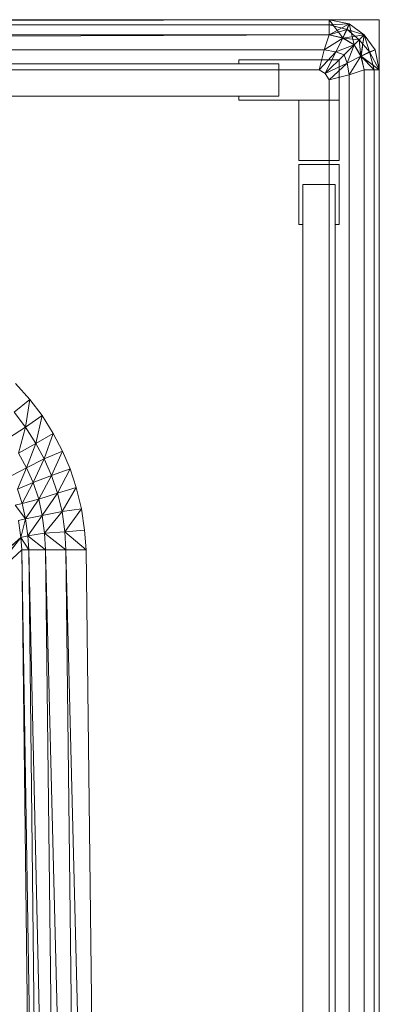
# Model space of a CAD drawing. Header units: metres. Extents: x 391.1 to 427.5, y 12.7 to 29.9.
# Tile 41 of 252: x 409.0418 to 409.1134, y 14.7846 to 14.9806. Entities that reach past the tile are written whole.
import ezdxf

# ---------------------------------------------------------------- set-up
doc = ezdxf.new("R2010")
doc.units = ezdxf.units.M
doc.layers.add('02_MOBILIARIO', color=7, linetype='Continuous', lineweight=18)
doc.layers.add('Mobiliario', color=7, linetype='Continuous', lineweight=18)

# ---------------------------------------------------------------- blocks, each defined once
blk = doc.blocks.new('Family - Plats de dutxa PS-1-153583-01_CLI_AIRE_PS1')
at = {"layer": '02_MOBILIARIO', "color": 253, "true_color": 0xaaaaaa}
for p, q in [((0.81, 0.80026), (0.01, 0.80026)), ((0.81, 0.80026), (0.01, 0.80026)), ((0.8, 0.80026), (0.41, 0.79926)), ((0.41, 0.79926), (0.8, 0.80026)), ((0.41, 0.79926), (0.8, 0.80026)), ((0.41, 0.80026), (0.8, 0.80026)), ((0.41, 0.79926), (0.8, 0.80026)), ((0.8, 0.80026), (0.41, 0.80026)), ((0.51, 0.80026), (0.8, 0.80026)), ((0.51, 0.80026), (0.8, 0.80026)), ((0.8, 0.80026), (0.8, 0.79726)), ((0.8, 0.80026), (0.80398, 0.79943)), ((0.8, 0.80026), (0.804, 0.79941)), ((0.8, 0.80026), (0.804, 0.79941)), ((0.8, 0.80026), (0.8, 0.79926)), ((0.8, 0.79726), (0.8, 0.80026)), ((0.8, 0.80026), (0.804, 0.79941)), ((0.8, 0.80026), (0.80398, 0.79943)), ((0.80398, 0.79943), (0.8, 0.80026)), ((0.80398, 0.79943), (0.8, 0.80026)), ((0.8, 0.80026), (0.80398, 0.79943)), ((0.8, 0.80026), (0.80274, 0.79662)), ((0.80274, 0.79662), (0.8, 0.80026)), ((0.8, 0.79726), (0.8, 0.80026)), ((0.804, 0.79941), (0.8, 0.80026)), ((0.8, 0.80026), (0.8, 0.79926)), ((0.81, 0.00026), (0.81, 0.80026)), ((0.81, 0.00026), (0.81, 0.80026)), ((0.8, 0.79926), (0.41, 0.79926)), ((0.41, 0.79926), (0.8, 0.79926)), ((0.8, 0.79726), (0.80398, 0.79943)), ((0.8, 0.79926), (0.804, 0.79941)), ((0.804, 0.79941), (0.8, 0.79926)), ((0.8, 0.79926), (0.8, 0.79726)), ((0.8, 0.79926), (0.80361, 0.7983)), ((0.80361, 0.7983), (0.8, 0.79926)), ((0.8, 0.79926), (0.8, 0.79726)), ((0.8, 0.79726), (0.80361, 0.7983)), ((0.80361, 0.7983), (0.8, 0.79726)), ((0.80398, 0.79943), (0.80274, 0.79662)), ((0.80274, 0.79662), (0.80398, 0.79943)), ((0.80398, 0.79943), (0.80275, 0.79661)), ((0.80361, 0.7983), (0.80275, 0.79661)), ((0.80275, 0.79661), (0.80361, 0.7983)), ((0.804, 0.79941), (0.80361, 0.7983)), ((0.80361, 0.7983), (0.804, 0.79941)), ((0.80361, 0.7983), (0.806, 0.79626)), ((0.80361, 0.7983), (0.807, 0.79726)), ((0.807, 0.79726), (0.80361, 0.7983)), ((0.806, 0.79626), (0.80361, 0.7983)), ((0.80398, 0.79943), (0.807, 0.79726)), ((0.804, 0.79941), (0.80398, 0.79943)), ((0.807, 0.79726), (0.80398, 0.79943)), ((0.80398, 0.79943), (0.804, 0.79941)), ((0.804, 0.79941), (0.80398, 0.79943)), ((0.80398, 0.79943), (0.807, 0.79726)), ((0.80398, 0.79943), (0.805, 0.79526)), ((0.805, 0.79526), (0.80398, 0.79943)), ((0.804, 0.79941), (0.807, 0.79726)), ((0.804, 0.79941), (0.807, 0.79726)), ((0.804, 0.79941), (0.807, 0.79726)), ((0.807, 0.79726), (0.804, 0.79941)), ((0.807, 0.79726), (0.804, 0.79941)), ((0.8, 0.79726), (0.021, 0.79426)), ((0.021, 0.79426), (0.8, 0.79726)), ((0.41, 0.79726), (0.8, 0.79726)), ((0.8, 0.79726), (0.41, 0.79726)), ((0.8, 0.79726), (0.41, 0.79726)), ((0.8, 0.79726), (0.51, 0.79726)), ((0.799, 0.79426), (0.8, 0.79726)), ((0.8, 0.79726), (0.799, 0.79426)), ((0.799, 0.79426), (0.80275, 0.79661)), ((0.80275, 0.79661), (0.799, 0.79426)), ((0.80275, 0.79661), (0.8, 0.79726)), ((0.80274, 0.79662), (0.8, 0.79726)), ((0.80275, 0.79661), (0.8, 0.79726)), ((0.8, 0.79726), (0.80275, 0.79661)), ((0.80275, 0.79661), (0.80131, 0.79388)), ((0.80131, 0.79388), (0.80275, 0.79661)), ((0.805, 0.79526), (0.80274, 0.79662)), ((0.80275, 0.79661), (0.807, 0.79726)), ((0.805, 0.79526), (0.80275, 0.79661)), ((0.805, 0.79526), (0.80275, 0.79661)), ((0.80275, 0.79661), (0.805, 0.79526)), ((0.80275, 0.79661), (0.806, 0.79626)), ((0.806, 0.79626), (0.80275, 0.79661)), ((0.805, 0.79526), (0.807, 0.79726)), ((0.807, 0.79726), (0.805, 0.79526)), ((0.807, 0.79726), (0.805, 0.79526)), ((0.806, 0.79626), (0.805, 0.79526)), ((0.805, 0.79526), (0.806, 0.79626)), ((0.807, 0.79726), (0.806, 0.79626)), ((0.806, 0.79626), (0.807, 0.79726)), ((0.806, 0.79626), (0.80803, 0.79388)), ((0.806, 0.79626), (0.80635, 0.79302)), ((0.80635, 0.79302), (0.806, 0.79626)), ((0.80803, 0.79388), (0.806, 0.79626)), ((0.807, 0.79726), (0.80635, 0.79302)), ((0.80636, 0.793), (0.807, 0.79726)), ((0.807, 0.79726), (0.80636, 0.793)), ((0.807, 0.79726), (0.80916, 0.79424)), ((0.807, 0.79726), (0.80915, 0.79427)), ((0.80916, 0.79424), (0.807, 0.79726)), ((0.807, 0.79726), (0.80915, 0.79427)), ((0.807, 0.79726), (0.80916, 0.79424)), ((0.80916, 0.79424), (0.807, 0.79726)), ((0.807, 0.79726), (0.80916, 0.79424)), ((0.807, 0.79726), (0.80803, 0.79388)), ((0.80803, 0.79388), (0.807, 0.79726)), ((0.80915, 0.79427), (0.807, 0.79726)), ((0.799, 0.79426), (0.41, 0.79426)), ((0.799, 0.79426), (0.41, 0.79426)), ((0.798, 0.79026), (0.799, 0.79426)), ((0.799, 0.79426), (0.798, 0.79026)), ((0.798, 0.79026), (0.80131, 0.79388)), ((0.80131, 0.79388), (0.798, 0.79026)), ((0.799, 0.79426), (0.80131, 0.79388)), ((0.80131, 0.79388), (0.799, 0.79426)), ((0.80131, 0.79388), (0.79922, 0.78954)), ((0.79922, 0.78954), (0.80131, 0.79388)), ((0.80131, 0.79388), (0.805, 0.79526)), ((0.805, 0.79526), (0.80131, 0.79388)), ((0.80131, 0.79388), (0.803, 0.79326)), ((0.803, 0.79326), (0.80131, 0.79388)), ((0.805, 0.79526), (0.803, 0.79326)), ((0.803, 0.79326), (0.805, 0.79526)), ((0.805, 0.79526), (0.80362, 0.79158)), ((0.80362, 0.79158), (0.805, 0.79526)), ((0.80635, 0.79302), (0.805, 0.79526)), ((0.80636, 0.793), (0.805, 0.79526)), ((0.80635, 0.79302), (0.805, 0.79526)), ((0.805, 0.79526), (0.80635, 0.79302)), ((0.80635, 0.79302), (0.80916, 0.79424)), ((0.80635, 0.79302), (0.80803, 0.79388)), ((0.80635, 0.79302), (0.80803, 0.79388)), ((0.80636, 0.793), (0.80916, 0.79424)), ((0.80636, 0.793), (0.80916, 0.79424)), ((0.80803, 0.79388), (0.80915, 0.79427)), ((0.80803, 0.79388), (0.80915, 0.79427)), ((0.81, 0.79026), (0.80803, 0.79388)), ((0.80803, 0.79388), (0.809, 0.79026)), ((0.80803, 0.79388), (0.81, 0.79026)), ((0.809, 0.79026), (0.80803, 0.79388)), ((0.80915, 0.79427), (0.81, 0.79026)), ((0.80916, 0.79424), (0.80915, 0.79427)), ((0.80916, 0.79424), (0.80915, 0.79427)), ((0.81, 0.79026), (0.80915, 0.79427)), ((0.80915, 0.79427), (0.81, 0.79026)), ((0.80915, 0.79427), (0.81, 0.79026)), ((0.80915, 0.79427), (0.80916, 0.79424)), ((0.81, 0.79026), (0.80915, 0.79427)), ((0.80916, 0.79424), (0.81, 0.79026)), ((0.80916, 0.79424), (0.81, 0.79026)), ((0.81, 0.79026), (0.80916, 0.79424)), ((0.80916, 0.79424), (0.81, 0.79026)), ((0.782, 0.79146), (0.782, 0.79226)), ((0.782, 0.79226), (0.802, 0.79226)), ((0.79922, 0.78954), (0.803, 0.79326)), ((0.803, 0.79326), (0.79922, 0.78954)), ((0.802, 0.79226), (0.802, 0.78426)), ((0.803, 0.79326), (0.80362, 0.79158)), ((0.80362, 0.79158), (0.803, 0.79326)), ((0.80362, 0.79158), (0.80635, 0.79302)), ((0.80635, 0.79302), (0.80362, 0.79158)), ((0.80635, 0.79302), (0.804, 0.78926)), ((0.804, 0.78926), (0.80635, 0.79302)), ((0.807, 0.79026), (0.80635, 0.79302)), ((0.80635, 0.79302), (0.81, 0.79026)), ((0.807, 0.79026), (0.80635, 0.79302)), ((0.809, 0.79026), (0.80635, 0.79302)), ((0.80635, 0.79302), (0.807, 0.79026)), ((0.80635, 0.79302), (0.809, 0.79026)), ((0.80636, 0.793), (0.81, 0.79026)), ((0.81, 0.79026), (0.80636, 0.793)), ((0.807, 0.79026), (0.80636, 0.793)), ((0.038, 0.79146), (0.79, 0.79146)), ((0.798, 0.79026), (0.41, 0.79026)), ((0.798, 0.79026), (0.41, 0.79026)), ((0.79, 0.79146), (0.782, 0.79146)), ((0.79, 0.79146), (0.79, 0.78506)), ((0.79, 0.78506), (0.79, 0.79146)), ((0.79922, 0.78954), (0.798, 0.79026)), ((0.798, 0.79026), (0.79922, 0.78954)), ((0.79922, 0.78954), (0.80362, 0.79158)), ((0.80362, 0.79158), (0.79922, 0.78954)), ((0.80362, 0.79158), (0.8, 0.78826)), ((0.8, 0.78826), (0.80362, 0.79158)), ((0.80362, 0.79158), (0.804, 0.78926)), ((0.804, 0.78926), (0.80362, 0.79158)), ((0.807, 0.79026), (0.804, 0.78926)), ((0.804, 0.78926), (0.807, 0.79026)), ((0.807, 0.79026), (0.81, 0.79026)), ((0.807, 0.01026), (0.807, 0.79026)), ((0.807, 0.79026), (0.81, 0.79026)), ((0.807, 0.79026), (0.807, 0.40026)), ((0.809, 0.79026), (0.807, 0.79026)), ((0.807, 0.79026), (0.807, 0.40026)), ((0.807, 0.40026), (0.807, 0.79026)), ((0.81, 0.79026), (0.807, 0.79026)), ((0.809, 0.79026), (0.807, 0.79026)), ((0.81, 0.79026), (0.809, 0.79026)), ((0.809, 0.79026), (0.809, 0.40026)), ((0.809, 0.79026), (0.809, 0.40026)), ((0.81, 0.79026), (0.809, 0.79026)), ((0.81, 0.79026), (0.81, 0.30026)), ((0.81, 0.79026), (0.81, 0.30026)), ((0.81, 0.30026), (0.81, 0.79026)), ((0.81, 0.79026), (0.81, 0.40026)), ((0.81, 0.79026), (0.81, 0.40026)), ((0.81, 0.79026), (0.81, 0.40026)), ((0.81, 0.79026), (0.81, 0.40026)), ((0.8, 0.78826), (0.79922, 0.78954)), ((0.79922, 0.78954), (0.8, 0.78826)), ((0.804, 0.78926), (0.8, 0.78826)), ((0.8, 0.78826), (0.804, 0.78926)), ((0.8, 0.40026), (0.8, 0.78826)), ((0.8, 0.40026), (0.8, 0.78826)), ((0.804, 0.40026), (0.804, 0.78926)), ((0.804, 0.40026), (0.804, 0.78926)), ((0.79, 0.78506), (0.038, 0.78506)), ((0.782, 0.78426), (0.782, 0.78506)), ((0.782, 0.78506), (0.79, 0.78506)), ((0.802, 0.78426), (0.782, 0.78426)), ((0.794, 0.78426), (0.802, 0.78426)), ((0.794, 0.77226), (0.794, 0.78426)), ((0.802, 0.78426), (0.802, 0.77226)), ((0.802, 0.77226), (0.794, 0.77226)), ((0.794, 0.75946), (0.794, 0.77146)), ((0.794, 0.77146), (0.802, 0.77146)), ((0.802, 0.77146), (0.802, 0.75946)), ((0.8012, 0.76746), (0.7948, 0.76746)), ((0.7948, 0.76746), (0.7948, 0.75946)), ((0.7948, 0.04106), (0.7948, 0.76746)), ((0.7948, 0.76746), (0.8012, 0.76746)), ((0.8012, 0.75946), (0.8012, 0.76746)), ((0.8012, 0.76746), (0.8012, 0.04106)), ((0.7948, 0.75946), (0.794, 0.75946)), ((0.802, 0.75946), (0.8012, 0.75946)), ((0.74042, 0.72467), (0.73753, 0.72785)), ((0.73753, 0.72785), (0.74042, 0.72467)), ((0.74042, 0.72467), (0.73728, 0.72211)), ((0.73728, 0.72211), (0.74042, 0.72467)), ((0.73951, 0.71914), (0.74042, 0.72467)), ((0.74042, 0.72467), (0.73951, 0.71914)), ((0.74285, 0.7215), (0.74042, 0.72467)), ((0.74042, 0.72467), (0.74285, 0.7215)), ((0.73728, 0.72211), (0.73951, 0.71914)), ((0.73951, 0.71914), (0.73728, 0.72211)), ((0.73951, 0.71914), (0.74285, 0.7215)), ((0.74285, 0.7215), (0.73951, 0.71914)), ((0.74161, 0.71587), (0.74285, 0.7215)), ((0.74285, 0.7215), (0.74161, 0.71587)), ((0.74507, 0.7179), (0.74285, 0.7215)), ((0.74285, 0.7215), (0.74507, 0.7179)), ((0.73951, 0.71914), (0.73612, 0.71695)), ((0.73612, 0.71695), (0.73951, 0.71914)), ((0.73811, 0.71396), (0.73951, 0.71914)), ((0.73951, 0.71914), (0.73811, 0.71396)), ((0.73951, 0.71914), (0.74161, 0.71587)), ((0.74161, 0.71587), (0.73951, 0.71914)), ((0.74507, 0.7179), (0.74161, 0.71587)), ((0.74161, 0.71587), (0.74507, 0.7179)), ((0.74327, 0.71284), (0.74507, 0.7179)), ((0.74507, 0.7179), (0.74327, 0.71284)), ((0.74691, 0.71436), (0.74507, 0.7179)), ((0.74507, 0.7179), (0.74691, 0.71436)), ((0.74161, 0.71587), (0.73811, 0.71396)), ((0.73811, 0.71396), (0.74161, 0.71587)), ((0.73976, 0.71107), (0.74161, 0.71587)), ((0.74161, 0.71587), (0.73976, 0.71107)), ((0.74327, 0.71284), (0.74161, 0.71587)), ((0.74161, 0.71587), (0.74327, 0.71284)), ((0.73811, 0.71396), (0.73976, 0.71107)), ((0.73976, 0.71107), (0.73811, 0.71396)), ((0.74327, 0.71284), (0.74691, 0.71436)), ((0.74691, 0.71436), (0.74327, 0.71284)), ((0.74469, 0.70951), (0.74691, 0.71436)), ((0.74691, 0.71436), (0.74469, 0.70951)), ((0.74842, 0.71085), (0.74691, 0.71436)), ((0.74691, 0.71436), (0.74842, 0.71085)), ((0.73976, 0.71107), (0.74327, 0.71284)), ((0.74327, 0.71284), (0.73976, 0.71107)), ((0.74103, 0.70812), (0.74327, 0.71284)), ((0.74327, 0.71284), (0.74103, 0.70812)), ((0.74327, 0.71284), (0.74469, 0.70951)), ((0.74469, 0.70951), (0.74327, 0.71284)), ((0.73976, 0.71107), (0.73679, 0.70953)), ((0.73679, 0.70953), (0.73976, 0.71107)), ((0.73796, 0.70683), (0.73976, 0.71107)), ((0.73976, 0.71107), (0.73796, 0.70683)), ((0.73976, 0.71107), (0.74103, 0.70812)), ((0.74103, 0.70812), (0.73976, 0.71107)), ((0.74842, 0.71085), (0.74469, 0.70951)), ((0.74469, 0.70951), (0.74842, 0.71085)), ((0.74592, 0.70598), (0.74842, 0.71085)), ((0.74842, 0.71085), (0.74592, 0.70598)), ((0.74965, 0.70716), (0.74842, 0.71085)), ((0.74842, 0.71085), (0.74965, 0.70716)), ((0.74103, 0.70812), (0.73796, 0.70683)), ((0.73796, 0.70683), (0.74103, 0.70812)), ((0.73888, 0.70397), (0.74103, 0.70812)), ((0.74103, 0.70812), (0.73888, 0.70397)), ((0.74469, 0.70951), (0.74103, 0.70812)), ((0.74103, 0.70812), (0.74469, 0.70951)), ((0.74103, 0.70812), (0.74219, 0.70481)), ((0.74219, 0.70481), (0.74103, 0.70812)), ((0.74219, 0.70481), (0.74469, 0.70951)), ((0.74469, 0.70951), (0.74219, 0.70481)), ((0.74592, 0.70598), (0.74469, 0.70951)), ((0.74469, 0.70951), (0.74592, 0.70598)), ((0.73888, 0.70397), (0.73796, 0.70683)), ((0.73796, 0.70683), (0.73888, 0.70397)), ((0.74219, 0.70481), (0.74592, 0.70598)), ((0.74592, 0.70598), (0.74219, 0.70481)), ((0.74286, 0.70156), (0.74592, 0.70598)), ((0.74592, 0.70598), (0.74286, 0.70156)), ((0.74965, 0.70716), (0.74592, 0.70598)), ((0.74592, 0.70598), (0.74965, 0.70716)), ((0.74685, 0.70237), (0.74592, 0.70598)), ((0.74592, 0.70598), (0.74685, 0.70237)), ((0.74685, 0.70237), (0.74965, 0.70716)), ((0.74965, 0.70716), (0.74685, 0.70237)), ((0.75068, 0.70291), (0.74965, 0.70716)), ((0.74965, 0.70716), (0.75068, 0.70291)), ((0.73888, 0.70397), (0.73748, 0.70363)), ((0.73748, 0.70363), (0.73888, 0.70397)), ((0.74219, 0.70481), (0.73888, 0.70397)), ((0.73888, 0.70397), (0.74219, 0.70481)), ((0.73952, 0.70088), (0.73888, 0.70397)), ((0.73952, 0.70088), (0.73888, 0.70397)), ((0.73952, 0.70088), (0.74219, 0.70481)), ((0.74219, 0.70481), (0.73952, 0.70088)), ((0.74219, 0.70481), (0.74286, 0.70156)), ((0.74286, 0.70156), (0.74219, 0.70481)), ((0.73748, 0.70363), (0.73952, 0.70088)), ((0.73952, 0.70088), (0.73748, 0.70363)), ((0.74685, 0.70237), (0.74286, 0.70156)), ((0.74286, 0.70156), (0.74685, 0.70237)), ((0.74329, 0.69806), (0.74685, 0.70237)), ((0.74685, 0.70237), (0.74329, 0.69806)), ((0.75068, 0.70291), (0.74685, 0.70237)), ((0.74685, 0.70237), (0.75068, 0.70291)), ((0.7474, 0.69833), (0.74685, 0.70237)), ((0.74685, 0.70237), (0.7474, 0.69833)), ((0.7474, 0.69833), (0.75068, 0.70291)), ((0.75068, 0.70291), (0.7474, 0.69833)), ((0.75129, 0.69867), (0.75068, 0.70291)), ((0.75068, 0.70291), (0.75129, 0.69867)), ((0.73952, 0.70088), (0.73813, 0.70054)), ((0.73813, 0.70054), (0.73952, 0.70088)), ((0.73813, 0.70054), (0.73861, 0.69717)), ((0.73861, 0.69717), (0.73813, 0.70054)), ((0.73861, 0.69717), (0.73952, 0.70088)), ((0.73952, 0.70088), (0.73861, 0.69717)), ((0.74286, 0.70156), (0.73952, 0.70088)), ((0.73952, 0.70088), (0.74286, 0.70156)), ((0.73997, 0.69751), (0.73952, 0.70088)), ((0.73952, 0.70088), (0.73997, 0.69751)), ((0.73997, 0.69751), (0.74286, 0.70156)), ((0.74286, 0.70156), (0.73997, 0.69751)), ((0.74286, 0.70156), (0.74329, 0.69806)), ((0.74329, 0.69806), (0.74286, 0.70156)), ((0.74329, 0.69806), (0.73997, 0.69751)), ((0.74329, 0.69806), (0.73997, 0.69751)), ((0.7474, 0.69833), (0.74329, 0.69806)), ((0.7474, 0.69833), (0.74329, 0.69806)), ((0.74329, 0.69806), (0.74354, 0.6947)), ((0.74354, 0.6947), (0.74329, 0.69806)), ((0.74329, 0.69806), (0.74758, 0.6947)), ((0.74758, 0.6947), (0.74329, 0.69806)), ((0.75129, 0.69867), (0.7474, 0.69833)), ((0.75129, 0.69867), (0.7474, 0.69833)), ((0.74758, 0.6947), (0.7474, 0.69833)), ((0.7474, 0.69833), (0.75163, 0.6947)), ((0.75163, 0.6947), (0.7474, 0.69833)), ((0.7474, 0.69833), (0.74758, 0.6947)), ((0.75163, 0.6947), (0.75129, 0.69867)), ((0.75129, 0.69867), (0.75163, 0.6947)), ((0.73861, 0.69717), (0.73049, 0.69013)), ((0.73049, 0.69013), (0.73861, 0.69717)), ((0.73073, 0.68728), (0.73861, 0.69717)), ((0.73861, 0.69717), (0.73073, 0.68728)), ((0.73997, 0.69751), (0.73861, 0.69717)), ((0.73997, 0.69751), (0.73861, 0.69717)), ((0.73861, 0.69717), (0.73882, 0.6947)), ((0.73882, 0.6947), (0.73861, 0.69717)), ((0.73861, 0.69717), (0.74017, 0.6947)), ((0.74017, 0.6947), (0.73861, 0.69717)), ((0.74017, 0.6947), (0.73997, 0.69751)), ((0.73997, 0.69751), (0.74354, 0.6947)), ((0.74354, 0.6947), (0.73997, 0.69751)), ((0.73997, 0.69751), (0.74017, 0.6947)), ((0.73882, 0.6947), (0.73073, 0.68728)), ((0.73882, 0.6947), (0.73073, 0.68728)), ((0.73882, 0.6947), (0.74219, 0.40026)), ((0.73882, 0.6947), (0.74354, 0.40026)), ((0.73882, 0.6947), (0.74219, 0.40026)), ((0.74354, 0.40026), (0.73882, 0.6947)), ((0.73882, 0.6947), (0.74017, 0.6947)), ((0.73882, 0.6947), (0.74017, 0.6947)), ((0.74354, 0.40026), (0.74017, 0.6947)), ((0.74354, 0.40026), (0.74017, 0.6947)), ((0.74017, 0.6947), (0.74691, 0.40026)), ((0.74354, 0.6947), (0.74017, 0.6947)), ((0.74691, 0.40026), (0.74017, 0.6947)), ((0.74017, 0.6947), (0.74354, 0.6947)), ((0.74354, 0.6947), (0.74691, 0.40026)), ((0.74354, 0.6947), (0.75095, 0.40026)), ((0.74354, 0.6947), (0.74691, 0.40026)), ((0.75095, 0.40026), (0.74354, 0.6947)), ((0.74354, 0.6947), (0.74758, 0.6947)), ((0.74354, 0.6947), (0.74758, 0.6947)), ((0.75095, 0.40026), (0.74758, 0.6947)), ((0.75095, 0.40026), (0.74758, 0.6947)), ((0.74758, 0.6947), (0.755, 0.40026)), ((0.75163, 0.6947), (0.74758, 0.6947)), ((0.755, 0.40026), (0.74758, 0.6947)), ((0.74758, 0.6947), (0.75163, 0.6947)), ((0.755, 0.40026), (0.75163, 0.6947)), ((0.75163, 0.6947), (0.755, 0.40026))]:
    blk.add_line(p, q, dxfattribs=at)
at = {"layer": 'Mobiliario', "color": 253, "true_color": 0xaaaaaa}
for p, q in [((0.802, 0.79226), (0.782, 0.79226)), ((0.782, 0.79226), (0.782, 0.79146)), ((0.802, 0.78426), (0.802, 0.79226)), ((0.79, 0.79146), (0.038, 0.79146)), ((0.782, 0.79146), (0.79, 0.79146)), ((0.79, 0.78506), (0.79, 0.79146)), ((0.79, 0.79146), (0.79, 0.78506)), ((0.038, 0.78506), (0.79, 0.78506)), ((0.79, 0.78506), (0.782, 0.78506)), ((0.782, 0.78506), (0.782, 0.78426)), ((0.782, 0.78426), (0.802, 0.78426)), ((0.794, 0.78426), (0.794, 0.77226)), ((0.802, 0.78426), (0.794, 0.78426)), ((0.802, 0.77226), (0.802, 0.78426)), ((0.794, 0.77226), (0.802, 0.77226)), ((0.794, 0.77146), (0.794, 0.75946)), ((0.802, 0.77146), (0.794, 0.77146)), ((0.802, 0.75946), (0.802, 0.77146)), ((0.7948, 0.75946), (0.7948, 0.76746)), ((0.7948, 0.76746), (0.8012, 0.76746)), ((0.8012, 0.76746), (0.7948, 0.76746)), ((0.7948, 0.76746), (0.7948, 0.04106)), ((0.8012, 0.76746), (0.8012, 0.75946)), ((0.8012, 0.04106), (0.8012, 0.76746)), ((0.794, 0.75946), (0.7948, 0.75946)), ((0.8012, 0.75946), (0.802, 0.75946))]:
    blk.add_line(p, q, dxfattribs=at)
blk = doc.blocks.new('LONDR55-XX_ZZ-ARQ-CAA-M3D-Londres55_ifc-1-01_CLI_AIRE_PS1')
at = {"layer": '02_MOBILIARIO', "color": 253, "lineweight": 18, "true_color": 0xaaaaaa}
blk.add_blockref('Family - Plats de dutxa PS-1-153583-01_CLI_AIRE_PS1', (408.30344, 14.18035), dxfattribs=at)

msp = doc.modelspace()

# ---------------------------------------------------------------- block references
at = {"lineweight": 5}
msp.add_blockref('LONDR55-XX_ZZ-ARQ-CAA-M3D-Londres55_ifc-1-01_CLI_AIRE_PS1', (0, 0), dxfattribs=at)

doc.saveas('drawing.dxf')
